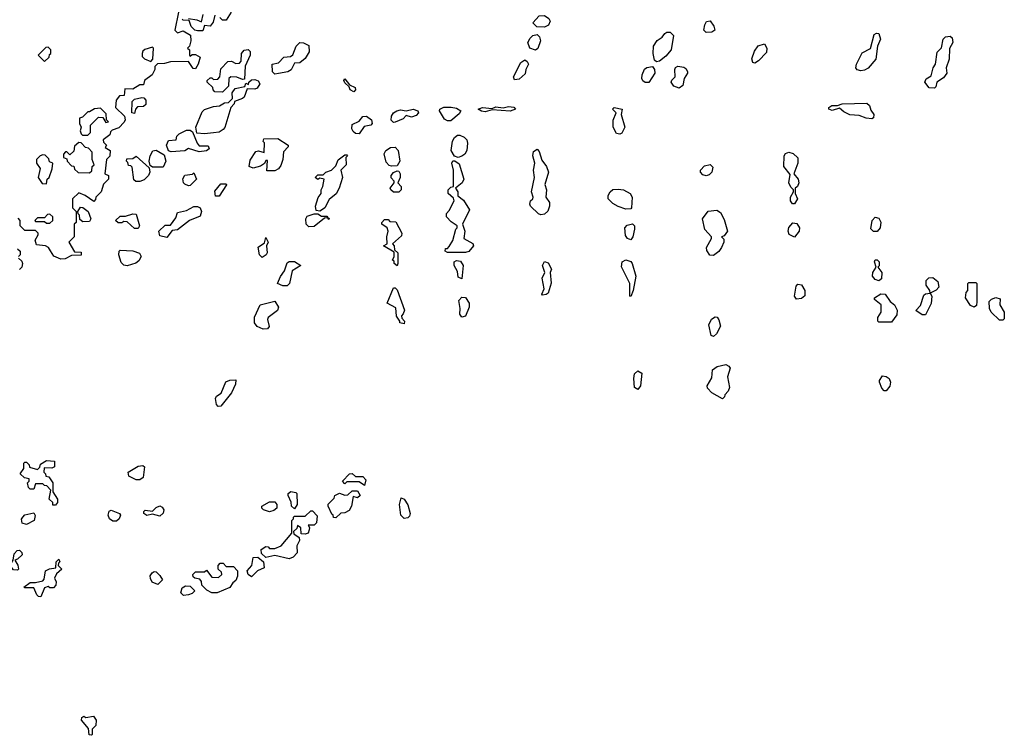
# Model space of a CAD drawing. Extents: x 2701205 to 2963787, y 496209 to 720276.
# Tile 49 of 154: x 2767656 to 2773132, y 658160 to 662143. Entities that reach past the tile are written whole.
import ezdxf

# ---------------------------------------------------------------- set-up
doc = ezdxf.new("R2010")
doc.units = 0

msp = doc.modelspace()

# ---------------------------------------------------------------- linework, layer by layer
at = {"layer": '0CON05XD'}
for points in [[(2768540, 662185), (2768520, 662085), (2768535, 662070), (2768565, 662080), (2768607, 662057), (2768607.5, 662025), (2768600, 661995), (2768590, 661985), (2768600, 661975), (2768600, 661945), (2768605, 661940), (2768615, 661950), (2768635, 661950), (2768660, 661935), (2768650, 661895), (2768635, 661870), (2768621.7, 661871.7), (2768595, 661910), (2768495, 661907.5), (2768461.7, 661898.3), (2768422.5, 661897.5), (2768408.3, 661881.7), (2768407.5, 661865), (2768393.3, 661835), (2768350, 661805), (2768345, 661780), (2768325, 661780), (2768285, 661756.7), (2768241.7, 661758.3), (2768238.3, 661721.7), (2768211.7, 661718.3), (2768192.5, 661695), (2768190, 661655), (2768240, 661605), (2768242.5, 661585), (2768238.3, 661571.7), (2768208.3, 661541.7), (2768171.7, 661528.3), (2768161.7, 661518.3), (2768158.3, 661501.7), (2768120, 661475), (2768121.7, 661461.7), (2768140, 661445), (2768131.7, 661431.7), (2768160, 661415), (2768157, 661383), (2768140, 661365), (2768130, 661285), (2768150, 661275), (2768150, 661255), (2768123, 661227), (2768110, 661185), (2768080, 661155), (2768078.3, 661141.7), (2768068.3, 661131.7), (2768020, 661165), (2767985, 661180), (2767950, 661145), (2767950, 661095), (2767970, 661075), (2767970, 661015), (2767960, 661005), (2767960, 660935), (2767930, 660905), (2767961.7, 660851.7), (2767998.3, 660848.3), (2767998.3, 660831.7), (2767945, 660830), (2767908.8, 660811.2), (2767885, 660810), (2767847, 660827), (2767827, 660857), (2767817.5, 660875), (2767800, 660885), (2767750, 660890), (2767742.5, 660915), (2767760, 660945), (2767760, 660955), (2767745, 660970), (2767685, 660970), (2767660, 660995), (2767660, 661025), (2767648.3, 661038.3)], [(2768741.7, 662168.3), (2768731.7, 662128.3), (2768715, 662107.5), (2768685, 662110), (2768675, 662080), (2768645, 662080), (2768630, 662085), (2768610, 662105), (2768598.3, 662138.3), (2768565, 662140), (2768560, 662145)], [(2768595, 662150), (2768641.7, 662141.7), (2768668.3, 662131.7), (2768677.5, 662172.5)], [(2768832.5, 662185), (2768805, 662140), (2768785, 662140), (2768770, 662155)], [(2770575, 662101.2), (2770533, 662103), (2770510, 662125), (2770546.4, 662163.6), (2770575, 662166.2), (2770599.5, 662149.5), (2770606.2, 662135), (2770597, 662113), (2770575, 662101.2)], [(2771475, 662071.2), (2771461.2, 662085), (2771466.2, 662115), (2771476.4, 662133.6), (2771495.8, 662135.8), (2771517.7, 662107.7), (2771522.5, 662085), (2771505, 662073.3), (2771475, 662071.2)], [(2770525, 661973.8), (2770494.1, 661984.1), (2770483.3, 662015), (2770495, 662040), (2770510, 662055), (2770535, 662060), (2770547, 662047), (2770552.5, 662025), (2770538.3, 661981.7), (2770525, 661973.8)], [(2771198.3, 661908.3), (2771187.5, 661917.5), (2771180, 661955), (2771181.2, 661995), (2771202.3, 662027.7), (2771230, 662045), (2771245, 662066.7), (2771255, 662073.3), (2771275, 662073.3), (2771293.3, 662055), (2771278.8, 661975), (2771249.5, 661940.5), (2771215, 661912.5), (2771198.3, 661908.3)], [(2772335, 661858.8), (2772313.8, 661863.8), (2772306.7, 661875), (2772310, 661895), (2772342.3, 661957.7), (2772388.3, 661981.7), (2772409.3, 662060.7), (2772421.7, 662068.3), (2772435, 662066.2), (2772443.8, 662035), (2772426.7, 661995), (2772417.7, 661922.3), (2772375, 661873.3), (2772355, 661862), (2772335, 661858.8)], [(2772745, 661762.5), (2772715, 661764), (2772690, 661795), (2772697, 661813), (2772725, 661830), (2772736.2, 661875), (2772750, 661895), (2772758.3, 661961.7), (2772783.6, 661986.4), (2772793.3, 662035), (2772805, 662046.7), (2772831.7, 662051.7), (2772842.5, 662042.5), (2772846.4, 662016.4), (2772827, 661983), (2772826.1, 661923.9), (2772810, 661875), (2772813.3, 661845), (2772795, 661820), (2772757.5, 661795), (2772751.7, 661768.3), (2772745, 661762.5)], [(2769075, 661840), (2769063, 661853), (2769060, 661895), (2769095, 661902.5), (2769126.4, 661933.6), (2769161.7, 661938.3), (2769175, 661947.5), (2769194.1, 661995.9), (2769214, 662016), (2769235, 662014), (2769265, 661998.8), (2769265.7, 661964.3), (2769245, 661926.7), (2769215, 661902.5), (2769185, 661900), (2769166, 661864), (2769148.3, 661851.7), (2769095, 661842.5), (2769075, 661840)], [(2771745, 661901.2), (2771733.3, 661905), (2771728, 661925), (2771742.3, 661967.7), (2771762.7, 661997.3), (2771798, 662008), (2771811.2, 661985), (2771809.5, 661960.5), (2771765, 661913.8), (2771745, 661901.2)], [(2767795, 661910), (2767820, 661935), (2767821.7, 661948.3), (2767830, 661955), (2767830, 661975), (2767815, 661990), (2767801.7, 661988.3), (2767760, 661945), (2767795, 661910)], [(2768385, 661910), (2768397.5, 661922.5), (2768400, 661985), (2768395, 661990), (2768353, 661977), (2768341.7, 661968.3), (2768337.5, 661955), (2768338.3, 661938.3), (2768350, 661925), (2768385, 661910)], [(2768785, 661740), (2768741.7, 661741.7), (2768731.7, 661751.7), (2768730, 661765), (2768700, 661795), (2768700, 661805), (2768715, 661820), (2768725, 661820), (2768735, 661810), (2768758.3, 661811.7), (2768770, 661825), (2768775, 661870), (2768815, 661910), (2768835, 661912.5), (2768858.3, 661898.3), (2768878.3, 661901.7), (2768887.5, 661912.5), (2768890, 661955), (2768905, 661972.5), (2768927, 661977), (2768937.5, 661965), (2768937.5, 661945), (2768910, 661885), (2768907.5, 661812.5), (2768895, 661810), (2768865, 661822.5), (2768830, 661825), (2768820, 661815), (2768817, 661773), (2768785, 661740)], [(2770407.5, 661807.5), (2770403.3, 661825), (2770443.3, 661905), (2770465, 661918.8), (2770479.5, 661909.5), (2770486.2, 661895), (2770471.2, 661865), (2770468.3, 661841.7), (2770435, 661811.2), (2770407.5, 661807.5)], [(2771155, 661793.3), (2771135, 661793.8), (2771122.3, 661802.3), (2771116.7, 661815), (2771118.8, 661835), (2771132.3, 661867.7), (2771145, 661876.7), (2771175, 661882.5), (2771186.4, 661866.4), (2771188, 661845), (2771155, 661793.3)], [(2771325, 661762), (2771295, 661772), (2771280, 661795), (2771283.6, 661806.4), (2771302.5, 661825), (2771300, 661865), (2771304.1, 661875.9), (2771316.4, 661883.6), (2771349.5, 661879.5), (2771362, 661872), (2771371.2, 661855), (2771371.2, 661845), (2771351.2, 661815), (2771344.2, 661775.8), (2771325, 661762)], [(2768685, 661506.7), (2768641.7, 661511.7), (2768636.7, 661545), (2768670.7, 661629.3), (2768685, 661642.5), (2768735, 661660), (2768767, 661663), (2768795, 661680), (2768818.3, 661681.7), (2768840, 661705), (2768837.5, 661735), (2768855, 661760), (2768908.3, 661771.7), (2768915, 661790), (2768928.3, 661781.7), (2768930, 661795), (2768945, 661807.5), (2768965, 661810), (2768983, 661803), (2768992.5, 661785), (2768978, 661762), (2768965, 661756.7), (2768921.7, 661758.3), (2768905, 661712.5), (2768895, 661703.3), (2768851.7, 661688.3), (2768850, 661675), (2768830, 661655), (2768797, 661543), (2768788.3, 661531.7), (2768765, 661517.5), (2768735, 661512.5), (2768685, 661506.7)], [(2769515, 661740.6), (2769495, 661752.5), (2769488.8, 661768.8), (2769465, 661791.2), (2769458.8, 661805), (2769465, 661813.3), (2769490, 661780), (2769522.9, 661765), (2769525, 661752.5), (2769515, 661740.6)], [(2768295, 661620), (2768280, 661625), (2768281.7, 661688.3), (2768295, 661700), (2768335, 661710), (2768347, 661707), (2768357.5, 661695), (2768358.3, 661671.7), (2768345, 661660), (2768311.7, 661658.3), (2768300, 661645), (2768295, 661620)], [(2772395, 661591.2), (2772365, 661594), (2772325, 661608.8), (2772274.2, 661614.2), (2772239.5, 661629.5), (2772215, 661651.2), (2772175, 661636.7), (2772157.5, 661645), (2772156.7, 661655), (2772172.5, 661665), (2772205, 661665.7), (2772230, 661675), (2772367.6, 661677.6), (2772382.7, 661665), (2772390, 661640), (2772407.5, 661615), (2772405, 661597.5), (2772395, 661591.2)], [(2768035, 661500), (2768050, 661515), (2768050, 661555), (2768095, 661600), (2768118.3, 661598.3), (2768135, 661570), (2768150, 661575), (2768140, 661585), (2768138.3, 661618.3), (2768105, 661650), (2768073, 661647), (2768045, 661630), (2768035, 661630), (2768005, 661600), (2767990, 661595), (2767990, 661565), (2767997.5, 661545), (2767992.5, 661525), (2767998.3, 661508.3), (2768005, 661500), (2768035, 661500)], [(2769735, 661570), (2769723, 661583), (2769723.8, 661605), (2769736.2, 661625), (2769753.8, 661635), (2769775, 661641.5), (2769805, 661635.8), (2769845, 661645.4), (2769871.2, 661635), (2769873.8, 661625), (2769861.2, 661608.8), (2769835, 661601.2), (2769805, 661610), (2769788.8, 661591.2), (2769745, 661572.5), (2769735, 661570)], [(2770055, 661580), (2770035, 661580), (2770019.4, 661589.4), (2769992, 661635), (2769992.9, 661645), (2770015, 661655.3), (2770055.8, 661655.8), (2770085, 661651.2), (2770110, 661635), (2770100.8, 661619.2), (2770055, 661580)], [(2770245, 661629.2), (2770225, 661632.9), (2770206.2, 661645), (2770230, 661655), (2770285, 661648.8), (2770305, 661657.5), (2770345, 661652.5), (2770375, 661660.5), (2770405, 661655.6), (2770413.8, 661645), (2770385, 661634.4), (2770285, 661642), (2770245, 661629.2)], [(2770995, 661506.2), (2770975, 661510), (2770956.7, 661545), (2770957, 661583), (2770973.3, 661625), (2770954.2, 661645), (2770962.5, 661655), (2771006.7, 661645), (2771001.2, 661615), (2771022, 661545), (2771005, 661512), (2770995, 661506.2)], [(2769545, 661507.5), (2769525, 661508.8), (2769511.2, 661521.2), (2769503.8, 661535), (2769505, 661560), (2769545, 661577.5), (2769565, 661603.3), (2769586.2, 661606.2), (2769612.5, 661585), (2769617.5, 661565), (2769610, 661555), (2769571.7, 661548.3), (2769545, 661507.5)], [(2768655, 661407.5), (2768595, 661426.7), (2768575, 661412.5), (2768498.3, 661408.3), (2768483.3, 661413.3), (2768472.5, 661445), (2768485, 661470), (2768526.7, 661473.3), (2768530, 661495), (2768543, 661507), (2768585, 661527.5), (2768605, 661527.5), (2768618.3, 661518.3), (2768643.3, 661455), (2768655, 661440), (2768705, 661440), (2768710, 661425), (2768695, 661412.5), (2768655, 661407.5)], [(2768045, 661290), (2768058.3, 661301.7), (2768060, 661325), (2768070, 661335), (2768060, 661365), (2768060, 661405), (2768038.3, 661428.3), (2768021.7, 661431.7), (2767998.3, 661458.3), (2767985, 661460), (2767961.7, 661438.3), (2767958.3, 661411.7), (2767935, 661390), (2767918.3, 661408.3), (2767911.7, 661408.3), (2767900, 661395), (2767900, 661375), (2767918.3, 661368.3), (2767920, 661355), (2767945, 661330), (2767958.3, 661328.3), (2767961.7, 661311.7), (2767981.7, 661291.7), (2768045, 661290)], [(2769031.7, 661301.7), (2769035, 661360), (2769025, 661360), (2769018.3, 661341.7), (2768995, 661327.5), (2768955, 661316.7), (2768932.5, 661325), (2768938.3, 661361.7), (2768970.7, 661409.3), (2768985, 661412.5), (2769017, 661403), (2769017.5, 661457.5), (2769010, 661465), (2769015, 661480), (2769091.7, 661481.7), (2769150, 661445), (2769150, 661435), (2769123, 661407), (2769120, 661365), (2769108.3, 661331.7), (2769096.4, 661313.6), (2769075, 661302.5), (2769031.7, 661301.7)], [(2770095, 661376.7), (2770075, 661382.5), (2770056.2, 661415), (2770064.1, 661465.9), (2770075, 661487.5), (2770090.7, 661499.3), (2770105, 661500), (2770128.3, 661488.3), (2770142.5, 661475), (2770147.5, 661455), (2770142.5, 661415), (2770132.5, 661395), (2770115, 661383.3), (2770095, 661376.7)], [(2768455, 661322.5), (2768395, 661322.5), (2768381.7, 661331.7), (2768377.5, 661355), (2768382.5, 661385), (2768397.5, 661412.5), (2768416.4, 661416.4), (2768460.7, 661390.7), (2768470, 661355), (2768455, 661322.5)], [(2769725, 661326.7), (2769711.7, 661331.7), (2769695, 661350), (2769683.6, 661396.4), (2769692.5, 661415), (2769718.3, 661431.7), (2769745, 661433.3), (2769761.2, 661415), (2769770, 661355), (2769755, 661330), (2769725, 661326.7)], [(2770555, 661056.7), (2770541.7, 661061.7), (2770497.5, 661105), (2770493, 661117), (2770497.5, 661135), (2770510, 661145), (2770512.5, 661155), (2770503.3, 661185), (2770518.8, 661265), (2770514, 661305), (2770521.2, 661345), (2770510, 661385), (2770515, 661410), (2770535, 661422.5), (2770545, 661410), (2770560.5, 661360.5), (2770586.2, 661325), (2770596.7, 661295), (2770576.7, 661225), (2770586.7, 661195), (2770582.5, 661155), (2770603.3, 661125), (2770603.3, 661105), (2770593.6, 661076.4), (2770575, 661060), (2770555, 661056.7)], [(2771965, 661117.5), (2771955, 661117.5), (2771942.5, 661135), (2771942.5, 661155), (2771960, 661185), (2771960, 661195), (2771945, 661210), (2771933.3, 661235), (2771941.7, 661281.7), (2771906.4, 661326.4), (2771908, 661385), (2771915, 661398.8), (2771935, 661406), (2771958.8, 661398.8), (2771983.3, 661373.3), (2771983.3, 661345), (2771962.5, 661285), (2771986.1, 661256.1), (2771990, 661235), (2771982.5, 661215), (2771970, 661205), (2771970, 661175), (2771982.5, 661145), (2771965, 661117.5)], [(2767805, 661230), (2767810, 661255), (2767820, 661265), (2767837, 661313), (2767840, 661345), (2767821.7, 661351.7), (2767818.3, 661368.3), (2767798.3, 661388.3), (2767785, 661390), (2767770, 661385), (2767750, 661365), (2767750, 661345), (2767770, 661315), (2767760, 661265), (2767781.7, 661231.7), (2767805, 661230)], [(2768325, 661242.5), (2768302.5, 661242.5), (2768291.7, 661251.7), (2768281.7, 661321.7), (2768275, 661330), (2768261.7, 661331.7), (2768258.3, 661348.3), (2768250, 661355), (2768251.7, 661368.3), (2768285, 661370), (2768305, 661382.5), (2768377.5, 661317.5), (2768380, 661295), (2768373.3, 661275), (2768348.3, 661251.7), (2768325, 661242.5)], [(2769325, 661077.5), (2769305, 661080), (2769302.5, 661105), (2769316.4, 661153.6), (2769332.5, 661175), (2769332.5, 661195), (2769342.5, 661215), (2769350, 661255), (2769325, 661260), (2769315, 661252.5), (2769300, 661265), (2769315, 661280), (2769345, 661280), (2769360, 661295), (2769390, 661305), (2769415, 661330), (2769427, 661363), (2769465, 661390), (2769475, 661390), (2769480, 661385), (2769470, 661375), (2769472.5, 661335), (2769442.5, 661305), (2769452.5, 661265), (2769432.5, 661205), (2769416.4, 661173.6), (2769377, 661143), (2769353.6, 661096.4), (2769335, 661082.5), (2769325, 661077.5)], [(2770135, 660846.7), (2770035, 660847.5), (2770022.5, 660855), (2770025, 660870), (2770035, 660870), (2770045, 660880), (2770066.1, 660913.9), (2770083, 660977), (2770090, 660985), (2770090, 660995), (2770057, 661017), (2770030, 661045), (2770030, 661065), (2770045, 661080), (2770072.5, 661135), (2770069.3, 661149.3), (2770040, 661175), (2770040, 661195), (2770055, 661210), (2770070, 661215), (2770070, 661305), (2770060, 661345), (2770065, 661356.7), (2770077, 661357), (2770101.2, 661341.2), (2770126.7, 661255), (2770117.5, 661235), (2770080, 661205), (2770092.5, 661185), (2770093, 661163), (2770125, 661137.5), (2770157.5, 661085), (2770120, 661005), (2770132.5, 660965), (2770127.5, 660925), (2770176.4, 660896.4), (2770180, 660885), (2770155, 660852.5), (2770135, 660846.7)], [(2768595, 661217.5), (2768575, 661227.5), (2768567.5, 661235), (2768563.6, 661256.4), (2768575, 661277.5), (2768617.5, 661282.5), (2768625, 661290), (2768640, 661255), (2768605, 661220), (2768595, 661217.5)], [(2769735, 661182.5), (2769720, 661195), (2769717.5, 661205), (2769740, 661235), (2769740, 661245), (2769723, 661263), (2769722.5, 661275), (2769735, 661292.5), (2769755, 661302.5), (2769765, 661300), (2769772.5, 661285), (2769772.5, 661265), (2769760, 661235), (2769777.5, 661215), (2769777.5, 661195), (2769765, 661183.3), (2769735, 661182.5)], [(2771475, 661273.8), (2771455, 661280), (2771443.3, 661295), (2771443.3, 661305), (2771465, 661328.8), (2771496.4, 661336.4), (2771511.7, 661321.7), (2771506.7, 661295), (2771490.7, 661279.3), (2771475, 661273.8)], [(2768765, 661160), (2768745, 661160), (2768741.7, 661188.3), (2768775, 661230), (2768805, 661230), (2768807, 661223), (2768765, 661160)], [(2771028.3, 661088.3), (2770985, 661102.5), (2770955, 661120), (2770930, 661145), (2770930, 661165), (2770940, 661185), (2770955, 661197.5), (2770985, 661200), (2771015, 661196.2), (2771052.5, 661175), (2771062.5, 661155), (2771060, 661095), (2771055, 661090), (2771028.3, 661088.3)], [(2768008.3, 661018.3), (2767991.7, 661031.7), (2767990, 661055), (2767981.7, 661061.7), (2767980, 661075), (2767995, 661100), (2768008.3, 661098.3), (2768037.5, 661075), (2768052.5, 661035), (2768045, 661020), (2768008.3, 661018.3)], [(2768475, 660930), (2768435, 660940), (2768430, 660965), (2768465, 661000), (2768495, 661000), (2768525, 661040), (2768535, 661070), (2768585, 661080), (2768625, 661102.5), (2768645, 661102.5), (2768660, 661095), (2768667.5, 661075), (2768660, 661050), (2768600, 661025), (2768535, 660972.5), (2768505, 660970), (2768475, 660930)], [(2771515, 660830), (2771495, 660832.5), (2771477.7, 660857.7), (2771476, 660875), (2771503.3, 660925), (2771503.3, 660935), (2771466.2, 660975), (2771453.8, 661035), (2771485, 661077.5), (2771533, 661083), (2771555, 661070), (2771575, 661030), (2771592.5, 660965), (2771575, 660940), (2771560, 660935), (2771571.7, 660921.7), (2771572.5, 660905), (2771558.8, 660875), (2771545, 660853.3), (2771515, 660830)], [(2767825, 661010), (2767840, 661025), (2767840, 661045), (2767825, 661060), (2767811.7, 661058.3), (2767795, 661040), (2767755, 661040), (2767740, 661025), (2767745, 661020), (2767795, 661020), (2767805, 661010), (2767825, 661010)], [(2768315, 660980), (2768295, 660980), (2768255, 661017.5), (2768235, 661020), (2768225, 661012.5), (2768205, 661012.5), (2768190, 661025), (2768215, 661050), (2768245, 661050), (2768285, 661062.5), (2768305, 661060), (2768322.5, 660995), (2768315, 660980)], [(2769265, 660990), (2769250, 661005), (2769247.5, 661035), (2769255, 661050), (2769295, 661062.5), (2769315, 661062.5), (2769335, 661050), (2769365, 661050), (2769370, 661040), (2769378.3, 661038.3), (2769375, 661030), (2769370, 661040), (2769351.7, 661038.3), (2769295, 660992.5), (2769265, 660990)], [(2769755, 660772.5), (2769740, 660785), (2769738.3, 660798.3), (2769730, 660805), (2769740, 660825), (2769738.3, 660848.3), (2769680, 660885), (2769700, 660895), (2769697.5, 660935), (2769706.7, 660965), (2769700, 660985), (2769670, 661005), (2769670, 661015), (2769685, 661030), (2769705, 661030), (2769715, 661020), (2769748.3, 661018.3), (2769782.5, 660955), (2769779.3, 660940.7), (2769730, 660895), (2769740, 660885), (2769741.7, 660861.7), (2769760, 660845), (2769760, 660785), (2769755, 660772.5)], [(2771965, 660932.5), (2771936.7, 660946.7), (2771930, 660965), (2771933.9, 660986.1), (2771957, 661013), (2771978.3, 661008.3), (2771993.9, 660983.9), (2771992, 660965), (2771965, 660932.5)], [(2772405, 660963.3), (2772389.3, 660979.3), (2772396.7, 661025), (2772415, 661043.3), (2772435, 661037.5), (2772446.1, 661016.1), (2772441.2, 660985), (2772425, 660963.8), (2772405, 660963.3)], [(2771055, 660917.5), (2771037.5, 660925), (2771025, 660942.5), (2771022.5, 660985), (2771035, 661000), (2771065, 661007.5), (2771076.4, 660996.4), (2771076.4, 660976.4), (2771065.8, 660934.2), (2771055, 660917.5)], [(2769005, 660820), (2768990, 660835), (2768982.5, 660877.5), (2769018.3, 660901.7), (2769025, 660930), (2769037.5, 660905), (2769030, 660885), (2769032.5, 660845), (2769026.4, 660833.6), (2769005, 660820)], [(2767645, 660867.5), (2767660, 660855), (2767660, 660835), (2767650, 660825)], [(2768255, 660773.3), (2768235, 660776.7), (2768221.7, 660791.7), (2768207.5, 660835), (2768210, 660855), (2768215, 660860), (2768285, 660856.7), (2768323, 660843), (2768332.5, 660825), (2768319.3, 660800.7), (2768301.7, 660788.3), (2768255, 660773.3)], [(2767650, 660815), (2767668.3, 660798.3), (2767672.5, 660785), (2767667.5, 660765), (2767655, 660752.5)], [(2769120.7, 660660.7), (2769090, 660675), (2769106.4, 660713.6), (2769130, 660745), (2769145, 660790), (2769155, 660797.5), (2769185, 660797.5), (2769220, 660775), (2769172.5, 660745), (2769157.5, 660675), (2769145, 660662.5), (2769120.7, 660660.7)], [(2770115, 660700), (2770095, 660710), (2770091.7, 660741.7), (2770072.5, 660775), (2770072.5, 660795), (2770085, 660802.5), (2770108.3, 660798.3), (2770123.3, 660775), (2770115, 660700)], [(2770565, 660610), (2770560, 660615), (2770572.5, 660645), (2770562, 660705), (2770577.5, 660735), (2770563.3, 660775), (2770575, 660797.5), (2770595, 660790), (2770613.3, 660755), (2770606.7, 660735), (2770612.7, 660677.3), (2770595, 660620), (2770585, 660612.5), (2770565, 660610)], [(2771055, 660602.5), (2771050, 660605), (2771050, 660675), (2771003, 660767), (2771007.5, 660795), (2771027, 660807), (2771055, 660797.5), (2771063.3, 660785), (2771083.3, 660715), (2771067.5, 660635), (2771055, 660602.5)], [(2772435, 660690), (2772415, 660696.7), (2772400, 660715), (2772401.2, 660735), (2772420, 660765), (2772410, 660795), (2772415, 660806.7), (2772425.9, 660805.9), (2772436.7, 660795), (2772436.4, 660773.6), (2772430, 660765), (2772451.2, 660735), (2772448.8, 660701.2), (2772435, 660690)], [(2772695, 660500), (2772675, 660500), (2772640, 660525), (2772667, 660553), (2772685, 660610), (2772695, 660617.5), (2772720, 660620), (2772717.5, 660635), (2772697.5, 660665), (2772698.3, 660691.7), (2772713, 660707), (2772735, 660707.5), (2772762.5, 660685), (2772767.5, 660655), (2772753, 660637), (2772720, 660620), (2772730, 660605), (2772726.4, 660563.6), (2772695, 660500)], [(2772965, 660542.5), (2772945, 660552.5), (2772917.5, 660595), (2772920, 660625), (2772930, 660635), (2772930, 660675), (2772935, 660680), (2772975, 660680), (2772980, 660675), (2772980, 660575), (2772977, 660553), (2772965, 660542.5)], [(2769795, 660450), (2769770, 660455), (2769770, 660465), (2769753, 660493), (2769748.3, 660538.3), (2769700, 660565), (2769735, 660650), (2769745, 660650), (2769755, 660640), (2769797, 660527), (2769790, 660505), (2769780, 660495), (2769781.7, 660481.7), (2769797.5, 660465), (2769795, 660450)], [(2771976.7, 660586.7), (2771966.2, 660605), (2771975, 660660), (2771985, 660670), (2772005, 660666.7), (2772023.8, 660635), (2772023.9, 660606.1), (2772005, 660591.2), (2771976.7, 660586.7)], [(2769010.7, 660420.7), (2768977.5, 660435), (2768963.3, 660455), (2768963, 660487), (2768993.6, 660556.4), (2769076.4, 660576.4), (2769096.4, 660543.6), (2769090, 660525), (2769037.5, 660485), (2769033.8, 660475), (2769043.3, 660435), (2769035, 660422.5), (2769010.7, 660420.7)], [(2770115, 660487.5), (2770103.6, 660503.6), (2770106.2, 660535), (2770099.3, 660580.7), (2770115, 660598.8), (2770135, 660597.5), (2770156.7, 660565), (2770156.4, 660543.6), (2770135, 660492.5), (2770115, 660487.5)], [(2772505, 660460), (2772435, 660460), (2772430, 660465), (2772430, 660485), (2772447.5, 660515), (2772447.5, 660555), (2772410, 660585), (2772410, 660595), (2772445, 660617.5), (2772470, 660615), (2772497.5, 660575), (2772522.5, 660555), (2772537, 660527), (2772535, 660500), (2772505, 660460)], [(2773125, 660470), (2773105, 660470), (2773060, 660515), (2773050, 660535), (2773047.5, 660575), (2773061.7, 660588.3), (2773085, 660596.7), (2773108.8, 660588.8), (2773107.5, 660555), (2773132.5, 660515), (2773131.7, 660478.3), (2773125, 660470)], [(2771515, 660380), (2771502.5, 660385), (2771490, 660445), (2771504.2, 660475.8), (2771525, 660490), (2771535, 660487.5), (2771545, 660472.5), (2771553.6, 660436.4), (2771532.5, 660395), (2771515, 660380)], [(2771095, 660083.8), (2771076.7, 660095), (2771071.2, 660145), (2771075, 660172.5), (2771095, 660188.8), (2771116.7, 660175), (2771108.8, 660105), (2771095, 660083.8)], [(2771565, 660033.3), (2771505.8, 660065.8), (2771481.7, 660091.7), (2771480, 660105), (2771505, 660150), (2771510, 660195), (2771535, 660212.5), (2771583, 660223), (2771600, 660215), (2771607, 660203), (2771592.5, 660155), (2771603.3, 660095), (2771596.7, 660075), (2771577.5, 660055), (2771577, 660043), (2771565, 660033.3)], [(2768760.5, 659990.5), (2768750.5, 660000.5), (2768746.2, 660035), (2768751.7, 660048.3), (2768777.5, 660065), (2768803.6, 660126.4), (2768825, 660137.5), (2768858.3, 660138.3), (2768857.5, 660115), (2768833.6, 660066.4), (2768775, 659991.2), (2768760.5, 659990.5)], [(2772475, 660077.5), (2772465, 660077.5), (2772451.7, 660091.7), (2772437.5, 660125), (2772437.5, 660135), (2772455, 660160), (2772475, 660156.7), (2772492.5, 660145), (2772500, 660125), (2772495, 660102.5), (2772475, 660077.5)], [(2767855, 659440), (2767841.7, 659441.7), (2767840, 659455), (2767820, 659475), (2767830, 659525), (2767808.3, 659548.3), (2767795, 659550), (2767785, 659560), (2767745, 659560), (2767735, 659530), (2767715, 659530), (2767705, 659540), (2767700, 659565), (2767710, 659575), (2767708.3, 659588.3), (2767683, 659593), (2767660, 659615), (2767680, 659645), (2767680, 659675), (2767685, 659680), (2767695, 659680), (2767710, 659665), (2767711.7, 659651.7), (2767755, 659640), (2767768.3, 659651.7), (2767771.7, 659668.3), (2767805, 659690), (2767850, 659685), (2767850, 659655), (2767835, 659647.5), (2767791.7, 659648.3), (2767790, 659625), (2767800, 659615), (2767801.7, 659601.7), (2767818.3, 659598.3), (2767840, 659565), (2767840, 659515), (2767867.5, 659475), (2767867.5, 659455), (2767855, 659440)], [(2768325, 659582.5), (2768305, 659582.5), (2768263, 659603), (2768260, 659625), (2768315, 659657.5), (2768341.7, 659661.7), (2768350, 659655), (2768342.5, 659595), (2768325, 659582.5)], [(2769575, 659550), (2769545, 659570), (2769475, 659570), (2769465, 659560), (2769452.5, 659575), (2769490, 659615), (2769505, 659617.5), (2769525, 659600), (2769565, 659600), (2769581.7, 659581.7), (2769575, 659550)], [(2769185, 659420), (2769167.5, 659435), (2769167, 659457), (2769150, 659495), (2769150, 659505), (2769165, 659517.5), (2769191.7, 659511.7), (2769197.5, 659505), (2769200, 659445), (2769185, 659420)], [(2769415, 659370), (2769401.7, 659371.7), (2769400, 659385), (2769391.7, 659391.7), (2769372.5, 659435), (2769373, 659447), (2769405, 659480), (2769410, 659495), (2769435, 659507.5), (2769465, 659497.5), (2769481.7, 659498.3), (2769505, 659520), (2769535, 659520), (2769550, 659495), (2769535, 659482.5), (2769511.7, 659488.3), (2769501.2, 659435), (2769488.3, 659411.7), (2769465, 659397.5), (2769443, 659397), (2769415, 659370)], [(2769795, 659366.7), (2769776.7, 659385), (2769768.8, 659445), (2769778.3, 659481.7), (2769795, 659473.8), (2769815, 659442.5), (2769828.1, 659395), (2769825, 659380), (2769815, 659370), (2769795, 659366.7)], [(2768435, 659380), (2768395, 659390), (2768363.9, 659383.9), (2768347.5, 659395), (2768347.5, 659405), (2768355, 659412.5), (2768395, 659407.5), (2768415, 659427.5), (2768435, 659437.5), (2768449.3, 659429.3), (2768457.5, 659415), (2768453.6, 659396.4), (2768435, 659380)], [(2769045, 659403.3), (2769012.5, 659415), (2769002.5, 659425), (2769002.5, 659435), (2769045, 659460), (2769075, 659460), (2769086.7, 659445), (2769087.5, 659425), (2769069.5, 659410.5), (2769045, 659403.3)], [(2767695, 659333.3), (2767670, 659340), (2767667, 659363), (2767673.3, 659375), (2767685, 659386.7), (2767735, 659397.5), (2767743, 659383), (2767737.5, 659355), (2767695, 659333.3)], [(2768195, 659352.5), (2768175, 659352.5), (2768156.7, 659365), (2768148.8, 659385), (2768155, 659407.5), (2768165, 659412.5), (2768212.5, 659395), (2768216.7, 659385), (2768210, 659365), (2768195, 659352.5)], [(2769155, 659142.5), (2769075, 659160), (2769025, 659150), (2769001.7, 659171.7), (2769000, 659195), (2769025, 659210), (2769038.3, 659208.3), (2769045, 659200), (2769075, 659200), (2769110, 659215), (2769170, 659285), (2769170, 659355), (2769180, 659365), (2769180, 659375), (2769185, 659380), (2769245, 659380), (2769275, 659410), (2769285, 659410), (2769311.7, 659381.7), (2769307, 659343), (2769295, 659330), (2769260, 659330), (2769267.5, 659317.5), (2769267, 659303), (2769260, 659285), (2769245, 659280), (2769221.7, 659281.7), (2769220, 659315), (2769201.7, 659328.3), (2769198.3, 659311.7), (2769180, 659295), (2769181.7, 659281.7), (2769211.7, 659261.7), (2769212.5, 659245), (2769197.5, 659215), (2769200, 659175), (2769178.3, 659151.7), (2769155, 659142.5)], [(2767645, 659080), (2767621.7, 659081.7), (2767608.3, 659098.3), (2767607.5, 659115), (2767620, 659135), (2767625, 659170), (2767641.7, 659188.3), (2767655, 659190), (2767668.3, 659178.3), (2767670, 659165), (2767645, 659140), (2767630, 659135), (2767647, 659107), (2767650, 659085), (2767645, 659080)], [(2768945, 659042.5), (2768927.5, 659055), (2768922.5, 659075), (2768947.5, 659105), (2768955, 659150), (2768981.7, 659151.7), (2769012.5, 659125), (2769017, 659093), (2768980, 659075), (2768945, 659042.5)], [(2767775, 658930), (2767761.7, 658931.7), (2767751.7, 658941.7), (2767735, 658980), (2767685, 658980), (2767680, 658985), (2767715, 659010), (2767745, 659010), (2767785, 659020), (2767791.7, 659028.3), (2767800, 659075), (2767823, 659087), (2767858.3, 659091.7), (2767860, 659125), (2767875, 659140), (2767880, 659125), (2767871.7, 659118.3), (2767870, 659105), (2767890, 659085), (2767861.7, 659058.3), (2767850, 659035), (2767860, 659015), (2767857.5, 658995), (2767845, 658980), (2767825, 658980), (2767815, 658987.5), (2767795, 658980), (2767775, 658930)], [(2768725, 658952.5), (2768697, 658967), (2768670, 658995), (2768667, 659017), (2768658.3, 659028.3), (2768630, 659035), (2768621.7, 659041.7), (2768620, 659055), (2768635, 659070), (2768685, 659070), (2768695, 659080), (2768725, 659040), (2768761.7, 659038.3), (2768780, 659055), (2768778.3, 659068.3), (2768760, 659085), (2768760, 659105), (2768771.7, 659118.3), (2768788.3, 659118.3), (2768805, 659100), (2768845, 659100), (2768867.5, 659075), (2768867.5, 659045), (2768858.3, 659021.7), (2768841.7, 659008.3), (2768825, 658982.5), (2768755, 658953.3), (2768725, 658952.5)], [(2768425, 659000), (2768393.3, 659013.3), (2768383.6, 659033.6), (2768383, 659047), (2768392.5, 659065), (2768405, 659072.5), (2768415, 659070), (2768435, 659050), (2768450, 659025), (2768425, 659000)], [(2768568.3, 658938.3), (2768553, 658953), (2768560, 658980), (2768578.3, 658991.7), (2768605, 658990), (2768630, 658965), (2768615, 658950), (2768595, 658942.5), (2768568.3, 658938.3)], [(2768055, 658160), (2768043, 658163), (2768038.3, 658198.3), (2768000, 658245), (2768001.7, 658258.3), (2768013, 658267), (2768025, 658260), (2768067, 658267), (2768082.5, 658245), (2768080, 658215), (2768060, 658195), (2768060, 658165), (2768055, 658160)]]:
    msp.add_lwpolyline(points, dxfattribs=at)

doc.saveas('drawing.dxf')
